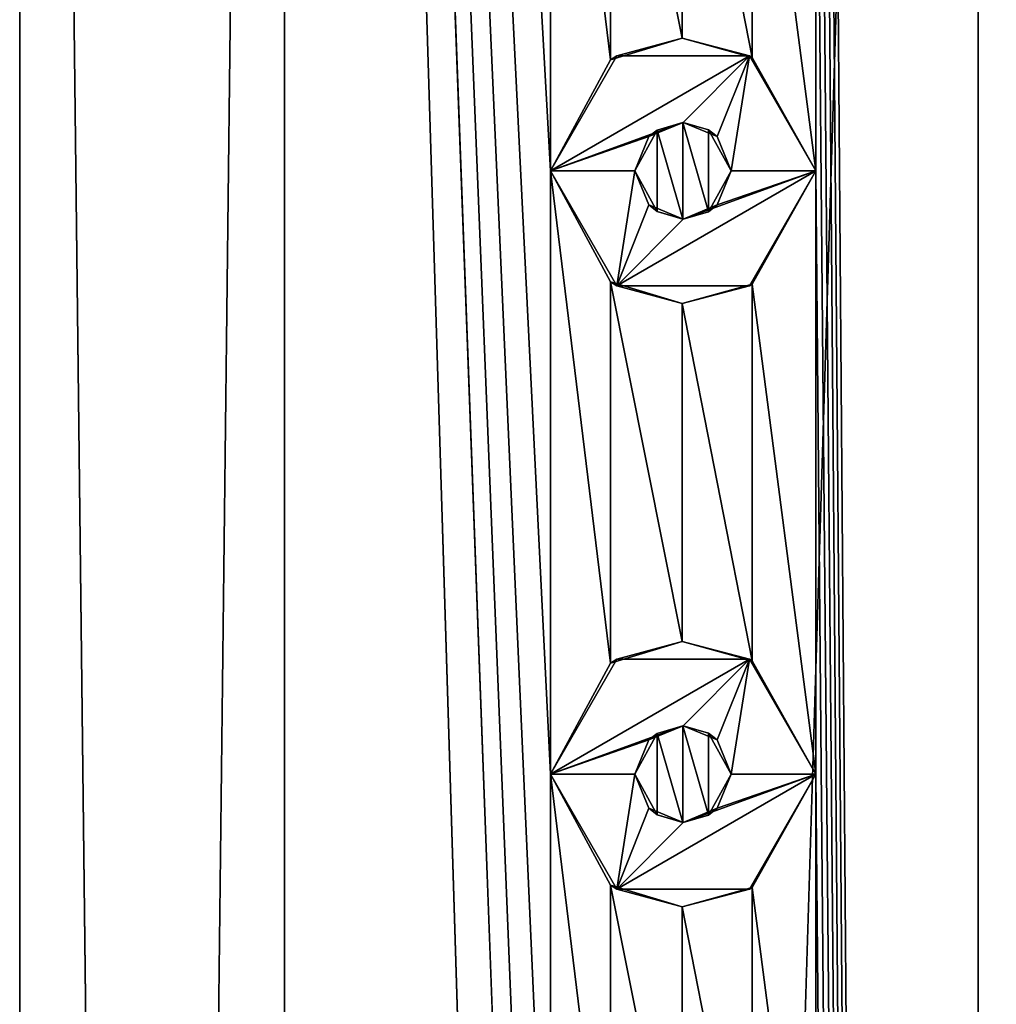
# Model space of a CAD drawing. Header units: millimetres. Extents: x -284 to 78, y 0 to 199.
# Tile 40 of 122: x -161.5 to -153.4, y 152.09 to 160.25. Entities that reach past the tile are written whole.
import ezdxf

# ---------------------------------------------------------------- set-up
doc = ezdxf.new("R2010")
doc.units = ezdxf.units.MM
doc.header["$LTSCALE"] = 65.185185
for name, color, linetype in [('106', 7, 'CONTINUOUS'), ('285', 7, 'CONTINUOUS'), ('286', 7, 'CONTINUOUS'), ('287', 7, 'CONTINUOUS'), ('288', 7, 'CONTINUOUS'), ('289', 7, 'CONTINUOUS'), ('290', 7, 'CONTINUOUS'), ('291', 7, 'CONTINUOUS'), ('292', 7, 'CONTINUOUS'), ('293', 7, 'CONTINUOUS'), ('294', 7, 'CONTINUOUS'), ('325', 7, 'CONTINUOUS'), ('326', 7, 'CONTINUOUS'), ('362', 7, 'CONTINUOUS')]:
    doc.layers.add(name, color=color, linetype=linetype)

msp = doc.modelspace()

# ---------------------------------------------------------------- linework, layer by layer
at = {"layer": '106', "linetype": 'CONTINUOUS'}
for points in [[(-161.5, 12), (-159.3037, 12, 6.7595), (-161.5, 198.5), (-161.5, 12)], [(-161.5, 198.5), (-159.3037, 12, 6.7595), (-159.3037, 198.5, 6.7595), (-161.5, 198.5)], [(-159.3037, 12, 6.7595), (-153.5535, 12, 10.9372), (-159.3037, 198.5, 6.7595), (-159.3037, 12, 6.7595)], [(-159.3037, 198.5, 6.7595), (-153.5535, 12, 10.9372), (-157.1, 139, 9.0465), (-159.3037, 198.5, 6.7595)], [(-157.1, 164, 9.0465), (-159.3037, 198.5, 6.7595), (-157.1, 159, 9.0465), (-157.1, 164, 9.0465)], [(-157.1, 159, 9.0465), (-159.3037, 198.5, 6.7595), (-157.1, 154, 9.0465), (-157.1, 159, 9.0465)], [(-157.1, 154, 9.0465), (-159.3037, 198.5, 6.7595), (-157.1, 149, 9.0465), (-157.1, 154, 9.0465)], [(-157.1, 149, 9.0465), (-159.3037, 198.5, 6.7595), (-157.1, 144, 9.0465), (-157.1, 149, 9.0465)], [(-157.1, 144, 9.0465), (-159.3037, 198.5, 6.7595), (-157.1, 139, 9.0465), (-157.1, 144, 9.0465)], [(-153.5535, 12, 10.9372), (-153.5537, 198.5, 10.9371), (-154.9, 184, 10.4038), (-153.5535, 12, 10.9372)], [(-153.5537, 198.5, 10.9371), (-153.5535, 12, 10.9372), (-153.1, 139, 11.0743), (-153.5537, 198.5, 10.9371)], [(-153.1, 164, 11.0743), (-153.5537, 198.5, 10.9371), (-153.1, 159, 11.0743), (-153.1, 164, 11.0743)], [(-153.1, 159, 11.0743), (-153.5537, 198.5, 10.9371), (-153.1, 154, 11.0743), (-153.1, 159, 11.0743)], [(-153.1, 154, 11.0743), (-153.5537, 198.5, 10.9371), (-153.1, 149, 11.0743), (-153.1, 154, 11.0743)], [(-153.1, 149, 11.0743), (-153.5537, 198.5, 10.9371), (-153.1, 144, 11.0743), (-153.1, 149, 11.0743)], [(-153.1, 144, 11.0743), (-153.5537, 198.5, 10.9371), (-153.1, 139, 11.0743), (-153.1, 144, 11.0743)], [(-153.5535, 12, 10.9372), (-154.9, 184, 10.4038), (-154.9, 179, 10.4038), (-153.5535, 12, 10.9372)], [(-153.5535, 12, 10.9372), (-154.9, 179, 10.4038), (-154.9, 174, 10.4038), (-153.5535, 12, 10.9372)], [(-153.5535, 12, 10.9372), (-154.9, 174, 10.4038), (-154.9, 169, 10.4038), (-153.5535, 12, 10.9372)], [(-153.5535, 12, 10.9372), (-154.9, 169, 10.4038), (-154.9, 164, 10.4038), (-153.5535, 12, 10.9372)], [(-156.6029, 163.0799, 9.4155), (-157.1, 164, 9.0465), (-156.6029, 159.92, 9.4155), (-156.6029, 163.0799, 9.4155)], [(-157.1, 164, 9.0465), (-157.1, 159, 9.0465), (-156.6029, 159.92, 9.4155), (-157.1, 164, 9.0465)], [(-154.9, 164, 10.4038), (-155.4274, 163.0608, 10.1387), (-154.9, 159, 10.4038), (-154.9, 164, 10.4038)], [(-153.5535, 12, 10.9372), (-154.9, 164, 10.4038), (-154.9, 159, 10.4038), (-153.5535, 12, 10.9372)], [(-156.0087, 162.9, 9.8054), (-156.6029, 163.0799, 9.4155), (-156.0088, 160.1, 9.8053), (-156.0087, 162.9, 9.8054)], [(-156.0088, 160.1, 9.8053), (-156.6029, 163.0799, 9.4155), (-156.6029, 159.92, 9.4155), (-156.0088, 160.1, 9.8053)], [(-155.4274, 163.0608, 10.1387), (-156.0087, 162.9, 9.8054), (-155.4274, 159.9392, 10.1387), (-155.4274, 163.0608, 10.1387)], [(-154.9, 159, 10.4038), (-155.4274, 163.0608, 10.1387), (-155.4274, 159.9392, 10.1387), (-154.9, 159, 10.4038)], [(-155.4274, 159.9392, 10.1387), (-156.0087, 162.9, 9.8054), (-156.0088, 160.1, 9.8053), (-155.4274, 159.9392, 10.1387)], [(-156.6029, 158.0799, 9.4155), (-157.1, 159, 9.0465), (-156.6029, 154.92, 9.4155), (-156.6029, 158.0799, 9.4155)], [(-157.1, 159, 9.0465), (-157.1, 154, 9.0465), (-156.6029, 154.92, 9.4155), (-157.1, 159, 9.0465)], [(-154.9, 159, 10.4038), (-155.4274, 158.0608, 10.1387), (-154.9, 154, 10.4038), (-154.9, 159, 10.4038)], [(-153.5535, 12, 10.9372), (-154.9, 159, 10.4038), (-154.9, 154, 10.4038), (-153.5535, 12, 10.9372)], [(-156.0087, 157.9, 9.8054), (-156.6029, 158.0799, 9.4155), (-156.0088, 155.1, 9.8053), (-156.0087, 157.9, 9.8054)], [(-156.0088, 155.1, 9.8053), (-156.6029, 158.0799, 9.4155), (-156.6029, 154.92, 9.4155), (-156.0088, 155.1, 9.8053)], [(-155.4274, 158.0608, 10.1387), (-156.0087, 157.9, 9.8054), (-155.4274, 154.9392, 10.1387), (-155.4274, 158.0608, 10.1387)], [(-154.9, 154, 10.4038), (-155.4274, 158.0608, 10.1387), (-155.4274, 154.9392, 10.1387), (-154.9, 154, 10.4038)], [(-155.4274, 154.9392, 10.1387), (-156.0087, 157.9, 9.8054), (-156.0088, 155.1, 9.8053), (-155.4274, 154.9392, 10.1387)], [(-156.6029, 153.0799, 9.4155), (-157.1, 154, 9.0465), (-156.6029, 149.92, 9.4155), (-156.6029, 153.0799, 9.4155)], [(-157.1, 154, 9.0465), (-157.1, 149, 9.0465), (-156.6029, 149.92, 9.4155), (-157.1, 154, 9.0465)], [(-154.9, 154, 10.4038), (-155.4274, 153.0608, 10.1387), (-154.9, 149, 10.4038), (-154.9, 154, 10.4038)], [(-153.5535, 12, 10.9372), (-154.9, 154, 10.4038), (-154.9, 149, 10.4038), (-153.5535, 12, 10.9372)], [(-156.0087, 152.9, 9.8054), (-156.6029, 153.0799, 9.4155), (-156.0088, 150.1, 9.8053), (-156.0087, 152.9, 9.8054)], [(-156.0088, 150.1, 9.8053), (-156.6029, 153.0799, 9.4155), (-156.6029, 149.92, 9.4155), (-156.0088, 150.1, 9.8053)], [(-155.4274, 153.0608, 10.1387), (-156.0087, 152.9, 9.8054), (-155.4274, 149.9392, 10.1387), (-155.4274, 153.0608, 10.1387)], [(-154.9, 149, 10.4038), (-155.4274, 153.0608, 10.1387), (-155.4274, 149.9392, 10.1387), (-154.9, 149, 10.4038)], [(-155.4274, 149.9392, 10.1387), (-156.0087, 152.9, 9.8054), (-156.0088, 150.1, 9.8053), (-155.4274, 149.9392, 10.1387)]]:
    msp.add_3dface(points, dxfattribs=at)
at = {"layer": '285', "linetype": 'CONTINUOUS'}
for points in [[(-156.5498, 159.9527, 11), (-157.1, 159, 11), (-155.4502, 159.9527, 11), (-156.5498, 159.9527, 11)], [(-155.4502, 159.9527, 11), (-157.1, 159, 11), (-156, 159.4, 11), (-155.4502, 159.9527, 11)], [(-155.7172, 159.2828, 11), (-155.4502, 159.9527, 11), (-156, 159.4, 11), (-155.7172, 159.2828, 11)], [(-155.6, 159, 11), (-155.4502, 159.9527, 11), (-155.7172, 159.2828, 11), (-155.6, 159, 11)], [(-154.9, 159, 11), (-155.4502, 159.9527, 11), (-155.6, 159, 11), (-154.9, 159, 11)], [(-156, 159.4, 11), (-157.1, 159, 11), (-156.2828, 159.2828, 11), (-156, 159.4, 11)], [(-157.1, 159, 11), (-156.4, 159, 11), (-156.2828, 159.2828, 11), (-157.1, 159, 11)], [(-157.1, 159, 11), (-156.5498, 158.0473, 11), (-156.4, 159, 11), (-157.1, 159, 11)], [(-155.4502, 158.0473, 11), (-154.9, 159, 11), (-156.5498, 158.0473, 11), (-155.4502, 158.0473, 11)], [(-156.5498, 158.0473, 11), (-154.9, 159, 11), (-156, 158.6, 11), (-156.5498, 158.0473, 11)], [(-156.4, 159, 11), (-156.5498, 158.0473, 11), (-156.2828, 158.7172, 11), (-156.4, 159, 11)], [(-156, 158.6, 11), (-154.9, 159, 11), (-155.7172, 158.7172, 11), (-156, 158.6, 11)], [(-155.7172, 158.7172, 11), (-154.9, 159, 11), (-155.6, 159, 11), (-155.7172, 158.7172, 11)], [(-156.2828, 158.7172, 11), (-156.5498, 158.0473, 11), (-156, 158.6, 11), (-156.2828, 158.7172, 11)]]:
    msp.add_3dface(points, dxfattribs=at)
at = {"layer": '286', "linetype": 'CONTINUOUS'}
for points in [[(-157.1, 159, 9.0465), (-156.6029, 158.0799, 9.4155), (-157.1, 159, 11), (-157.1, 159, 9.0465)], [(-157.1, 159, 11), (-156.6029, 158.0799, 9.4155), (-156.5498, 158.0473, 11), (-157.1, 159, 11)], [(-155.4274, 158.0608, 10.1387), (-154.9, 159, 10.4038), (-155.4502, 158.0473, 11), (-155.4274, 158.0608, 10.1387)], [(-154.9, 159, 10.4038), (-154.9, 159, 11), (-155.4502, 158.0473, 11), (-154.9, 159, 10.4038)], [(-156.6029, 158.0799, 9.4155), (-156.0087, 157.9, 9.8054), (-156.5498, 158.0473, 11), (-156.6029, 158.0799, 9.4155)], [(-156.0087, 157.9, 9.8054), (-155.4274, 158.0608, 10.1387), (-155.4502, 158.0473, 11), (-156.0087, 157.9, 9.8054)], [(-156.0087, 157.9, 9.8054), (-155.4502, 158.0473, 11), (-156.5498, 158.0473, 11), (-156.0087, 157.9, 9.8054)]]:
    msp.add_3dface(points, dxfattribs=at)
at = {"layer": '287', "linetype": 'CONTINUOUS'}
for points in [[(-156.0088, 160.1, 9.8053), (-156.6029, 159.92, 9.4155), (-156.5498, 159.9527, 11), (-156.0088, 160.1, 9.8053)], [(-156.0088, 160.1, 9.8053), (-156.5498, 159.9527, 11), (-155.4502, 159.9527, 11), (-156.0088, 160.1, 9.8053)], [(-155.4274, 159.9392, 10.1387), (-156.0088, 160.1, 9.8053), (-155.4502, 159.9527, 11), (-155.4274, 159.9392, 10.1387)], [(-156.6029, 159.92, 9.4155), (-157.1, 159, 9.0465), (-156.5498, 159.9527, 11), (-156.6029, 159.92, 9.4155)], [(-157.1, 159, 9.0465), (-157.1, 159, 11), (-156.5498, 159.9527, 11), (-157.1, 159, 9.0465)], [(-155.4274, 159.9392, 10.1387), (-155.4502, 159.9527, 11), (-154.9, 159, 11), (-155.4274, 159.9392, 10.1387)], [(-154.9, 159, 10.4038), (-155.4274, 159.9392, 10.1387), (-154.9, 159, 11), (-154.9, 159, 10.4038)]]:
    msp.add_3dface(points, dxfattribs=at)
at = {"layer": '288', "linetype": 'CONTINUOUS'}
for points in [[(-156, 159.4, 11), (-156.2828, 159.2828, 11), (-156.0013, 159.4, 9.8099), (-156, 159.4, 11)], [(-156.0013, 159.4, 9.8099), (-156.2828, 159.2828, 11), (-156.215, 159.3373, 9.6759), (-156.0013, 159.4, 9.8099)], [(-155.7889, 159.3397, 9.9367), (-156, 159.4, 11), (-156.0013, 159.4, 9.8099), (-155.7889, 159.3397, 9.9367)], [(-155.7172, 159.2828, 11), (-156, 159.4, 11), (-155.7889, 159.3397, 9.9367), (-155.7172, 159.2828, 11)], [(-156.2828, 159.2828, 11), (-156.4, 159, 11), (-156.215, 159.3373, 9.6759), (-156.2828, 159.2828, 11)], [(-156.4, 159, 11), (-156.4, 159, 9.5546), (-156.215, 159.3373, 9.6759), (-156.4, 159, 11)], [(-155.6, 159, 10.0444), (-155.7172, 159.2828, 11), (-155.7889, 159.3397, 9.9367), (-155.6, 159, 10.0444)], [(-155.6, 159, 11), (-155.7172, 159.2828, 11), (-155.6, 159, 10.0444), (-155.6, 159, 11)]]:
    msp.add_3dface(points, dxfattribs=at)
at = {"layer": '289', "linetype": 'CONTINUOUS'}
for points in [[(-156.4, 159, 11), (-156.2828, 158.7172, 11), (-156.4, 159, 9.5546), (-156.4, 159, 11)], [(-156.4, 159, 9.5546), (-156.2828, 158.7172, 11), (-156.2152, 158.6628, 9.6758), (-156.4, 159, 9.5546)], [(-155.7172, 158.7172, 11), (-155.6, 159, 11), (-155.7891, 158.6602, 9.9366), (-155.7172, 158.7172, 11)], [(-155.6, 159, 11), (-155.6, 159, 10.0444), (-155.7891, 158.6602, 9.9366), (-155.6, 159, 11)], [(-156.2828, 158.7172, 11), (-156, 158.6, 11), (-156.2152, 158.6628, 9.6758), (-156.2828, 158.7172, 11)], [(-156, 158.6, 11), (-155.7172, 158.7172, 11), (-155.7891, 158.6602, 9.9366), (-156, 158.6, 11)], [(-156.2152, 158.6628, 9.6758), (-156, 158.6, 11), (-156.0014, 158.6, 9.8098), (-156.2152, 158.6628, 9.6758)], [(-156.0014, 158.6, 9.8098), (-156, 158.6, 11), (-155.7891, 158.6602, 9.9366), (-156.0014, 158.6, 9.8098)]]:
    msp.add_3dface(points, dxfattribs=at)
at = {"layer": '290', "linetype": 'CONTINUOUS'}
for points in [[(-156.5498, 154.9527, 11), (-157.1, 154, 11), (-155.4502, 154.9527, 11), (-156.5498, 154.9527, 11)], [(-155.4502, 154.9527, 11), (-157.1, 154, 11), (-156, 154.4, 11), (-155.4502, 154.9527, 11)], [(-155.7172, 154.2828, 11), (-155.4502, 154.9527, 11), (-156, 154.4, 11), (-155.7172, 154.2828, 11)], [(-155.6, 154, 11), (-155.4502, 154.9527, 11), (-155.7172, 154.2828, 11), (-155.6, 154, 11)], [(-154.9, 154, 11), (-155.4502, 154.9527, 11), (-155.6, 154, 11), (-154.9, 154, 11)], [(-156, 154.4, 11), (-157.1, 154, 11), (-156.2828, 154.2828, 11), (-156, 154.4, 11)], [(-157.1, 154, 11), (-156.4, 154, 11), (-156.2828, 154.2828, 11), (-157.1, 154, 11)], [(-157.1, 154, 11), (-156.5498, 153.0473, 11), (-156.4, 154, 11), (-157.1, 154, 11)], [(-155.4502, 153.0473, 11), (-154.9, 154, 11), (-156.5498, 153.0473, 11), (-155.4502, 153.0473, 11)], [(-156.5498, 153.0473, 11), (-154.9, 154, 11), (-156, 153.6, 11), (-156.5498, 153.0473, 11)], [(-156.4, 154, 11), (-156.5498, 153.0473, 11), (-156.2828, 153.7172, 11), (-156.4, 154, 11)], [(-156, 153.6, 11), (-154.9, 154, 11), (-155.7172, 153.7172, 11), (-156, 153.6, 11)], [(-155.7172, 153.7172, 11), (-154.9, 154, 11), (-155.6, 154, 11), (-155.7172, 153.7172, 11)], [(-156.2828, 153.7172, 11), (-156.5498, 153.0473, 11), (-156, 153.6, 11), (-156.2828, 153.7172, 11)]]:
    msp.add_3dface(points, dxfattribs=at)
at = {"layer": '291', "linetype": 'CONTINUOUS'}
for points in [[(-157.1, 154, 9.0465), (-156.6029, 153.0799, 9.4155), (-157.1, 154, 11), (-157.1, 154, 9.0465)], [(-157.1, 154, 11), (-156.6029, 153.0799, 9.4155), (-156.5498, 153.0473, 11), (-157.1, 154, 11)], [(-155.4274, 153.0608, 10.1387), (-154.9, 154, 10.4038), (-155.4502, 153.0473, 11), (-155.4274, 153.0608, 10.1387)], [(-154.9, 154, 10.4038), (-154.9, 154, 11), (-155.4502, 153.0473, 11), (-154.9, 154, 10.4038)], [(-156.6029, 153.0799, 9.4155), (-156.0087, 152.9, 9.8054), (-156.5498, 153.0473, 11), (-156.6029, 153.0799, 9.4155)], [(-156.0087, 152.9, 9.8054), (-155.4502, 153.0473, 11), (-156.5498, 153.0473, 11), (-156.0087, 152.9, 9.8054)], [(-156.0087, 152.9, 9.8054), (-155.4274, 153.0608, 10.1387), (-155.4502, 153.0473, 11), (-156.0087, 152.9, 9.8054)]]:
    msp.add_3dface(points, dxfattribs=at)
at = {"layer": '292', "linetype": 'CONTINUOUS'}
for points in [[(-156.0088, 155.1, 9.8053), (-156.6029, 154.92, 9.4155), (-156.5498, 154.9527, 11), (-156.0088, 155.1, 9.8053)], [(-156.0088, 155.1, 9.8053), (-156.5498, 154.9527, 11), (-155.4502, 154.9527, 11), (-156.0088, 155.1, 9.8053)], [(-155.4274, 154.9392, 10.1387), (-156.0088, 155.1, 9.8053), (-155.4502, 154.9527, 11), (-155.4274, 154.9392, 10.1387)], [(-156.6029, 154.92, 9.4155), (-157.1, 154, 9.0465), (-156.5498, 154.9527, 11), (-156.6029, 154.92, 9.4155)], [(-157.1, 154, 9.0465), (-157.1, 154, 11), (-156.5498, 154.9527, 11), (-157.1, 154, 9.0465)], [(-155.4274, 154.9392, 10.1387), (-155.4502, 154.9527, 11), (-154.9, 154, 11), (-155.4274, 154.9392, 10.1387)], [(-154.9, 154, 10.4038), (-155.4274, 154.9392, 10.1387), (-154.9, 154, 11), (-154.9, 154, 10.4038)]]:
    msp.add_3dface(points, dxfattribs=at)
at = {"layer": '293', "linetype": 'CONTINUOUS'}
for points in [[(-156, 154.4, 11), (-156.2828, 154.2828, 11), (-156.0013, 154.4, 9.8099), (-156, 154.4, 11)], [(-156.0013, 154.4, 9.8099), (-156.2828, 154.2828, 11), (-156.215, 154.3373, 9.6759), (-156.0013, 154.4, 9.8099)], [(-155.7889, 154.3397, 9.9367), (-156, 154.4, 11), (-156.0013, 154.4, 9.8099), (-155.7889, 154.3397, 9.9367)], [(-155.7172, 154.2828, 11), (-156, 154.4, 11), (-155.7889, 154.3397, 9.9367), (-155.7172, 154.2828, 11)], [(-156.2828, 154.2828, 11), (-156.4, 154, 11), (-156.215, 154.3373, 9.6759), (-156.2828, 154.2828, 11)], [(-156.4, 154, 11), (-156.4, 154, 9.5546), (-156.215, 154.3373, 9.6759), (-156.4, 154, 11)], [(-155.6, 154, 10.0444), (-155.7172, 154.2828, 11), (-155.7889, 154.3397, 9.9367), (-155.6, 154, 10.0444)], [(-155.6, 154, 11), (-155.7172, 154.2828, 11), (-155.6, 154, 10.0444), (-155.6, 154, 11)]]:
    msp.add_3dface(points, dxfattribs=at)
at = {"layer": '294', "linetype": 'CONTINUOUS'}
for points in [[(-156.4, 154, 11), (-156.2828, 153.7172, 11), (-156.4, 154, 9.5546), (-156.4, 154, 11)], [(-156.4, 154, 9.5546), (-156.2828, 153.7172, 11), (-156.2152, 153.6628, 9.6758), (-156.4, 154, 9.5546)], [(-155.7172, 153.7172, 11), (-155.6, 154, 11), (-155.7891, 153.6602, 9.9366), (-155.7172, 153.7172, 11)], [(-155.6, 154, 11), (-155.6, 154, 10.0444), (-155.7891, 153.6602, 9.9366), (-155.6, 154, 11)], [(-156.2828, 153.7172, 11), (-156, 153.6, 11), (-156.2152, 153.6628, 9.6758), (-156.2828, 153.7172, 11)], [(-156.2152, 153.6628, 9.6758), (-156, 153.6, 11), (-156.0014, 153.6, 9.8098), (-156.2152, 153.6628, 9.6758)], [(-156.0014, 153.6, 9.8098), (-156, 153.6, 11), (-155.7891, 153.6602, 9.9366), (-156.0014, 153.6, 9.8098)], [(-156, 153.6, 11), (-155.7172, 153.7172, 11), (-155.7891, 153.6602, 9.9366), (-156, 153.6, 11)]]:
    msp.add_3dface(points, dxfattribs=at)
at = {"layer": '325', "linetype": 'CONTINUOUS'}
for points in [[(-156.0013, 154.4, 9.8099), (-156.215, 154.3373, 9.6759), (-156.0014, 153.6, 9.8098), (-156.0013, 154.4, 9.8099)], [(-156.0013, 154.4, 9.8099), (-156.0014, 153.6, 9.8098), (-155.7891, 153.6602, 9.9366), (-156.0013, 154.4, 9.8099)], [(-155.7889, 154.3397, 9.9367), (-156.0013, 154.4, 9.8099), (-155.7891, 153.6602, 9.9366), (-155.7889, 154.3397, 9.9367)], [(-156.215, 154.3373, 9.6759), (-156.4, 154, 9.5546), (-156.2152, 153.6628, 9.6758), (-156.215, 154.3373, 9.6759)], [(-156.215, 154.3373, 9.6759), (-156.2152, 153.6628, 9.6758), (-156.0014, 153.6, 9.8098), (-156.215, 154.3373, 9.6759)], [(-155.6, 154, 10.0444), (-155.7889, 154.3397, 9.9367), (-155.7891, 153.6602, 9.9366), (-155.6, 154, 10.0444)]]:
    msp.add_3dface(points, dxfattribs=at)
at = {"layer": '326', "linetype": 'CONTINUOUS'}
for points in [[(-156.0013, 159.4, 9.8099), (-156.215, 159.3373, 9.6759), (-156.0014, 158.6, 9.8098), (-156.0013, 159.4, 9.8099)], [(-156.0013, 159.4, 9.8099), (-156.0014, 158.6, 9.8098), (-155.7891, 158.6602, 9.9366), (-156.0013, 159.4, 9.8099)], [(-155.7889, 159.3397, 9.9367), (-156.0013, 159.4, 9.8099), (-155.7891, 158.6602, 9.9366), (-155.7889, 159.3397, 9.9367)], [(-156.215, 159.3373, 9.6759), (-156.4, 159, 9.5546), (-156.2152, 158.6628, 9.6758), (-156.215, 159.3373, 9.6759)], [(-156.215, 159.3373, 9.6759), (-156.2152, 158.6628, 9.6758), (-156.0014, 158.6, 9.8098), (-156.215, 159.3373, 9.6759)], [(-155.6, 159, 10.0444), (-155.7889, 159.3397, 9.9367), (-155.7891, 158.6602, 9.9366), (-155.6, 159, 10.0444)]]:
    msp.add_3dface(points, dxfattribs=at)
at = {"layer": '362', "linetype": 'CONTINUOUS'}
for points in [[(-159.3037, 12, -6.7595), (-161.5, 12), (-159.3037, 198.5, -6.7595), (-159.3037, 12, -6.7595)], [(-161.5, 12), (-161.5, 198.5), (-159.3037, 198.5, -6.7595), (-161.5, 12)], [(-153.5535, 12, -10.9372), (-159.3037, 12, -6.7595), (-153.5537, 198.5, -10.9371), (-153.5535, 12, -10.9372)], [(-159.3037, 12, -6.7595), (-159.3037, 198.5, -6.7595), (-153.5537, 198.5, -10.9371), (-159.3037, 12, -6.7595)], [(-153.5535, 12, -10.9372), (-153.5537, 198.5, -10.9371), (-146.4463, 198.5, -10.9371), (-153.5535, 12, -10.9372)], [(-146.4465, 12, -10.9372), (-153.5535, 12, -10.9372), (-146.4463, 198.5, -10.9371), (-146.4465, 12, -10.9372)]]:
    msp.add_3dface(points, dxfattribs=at)

doc.saveas('drawing.dxf')
